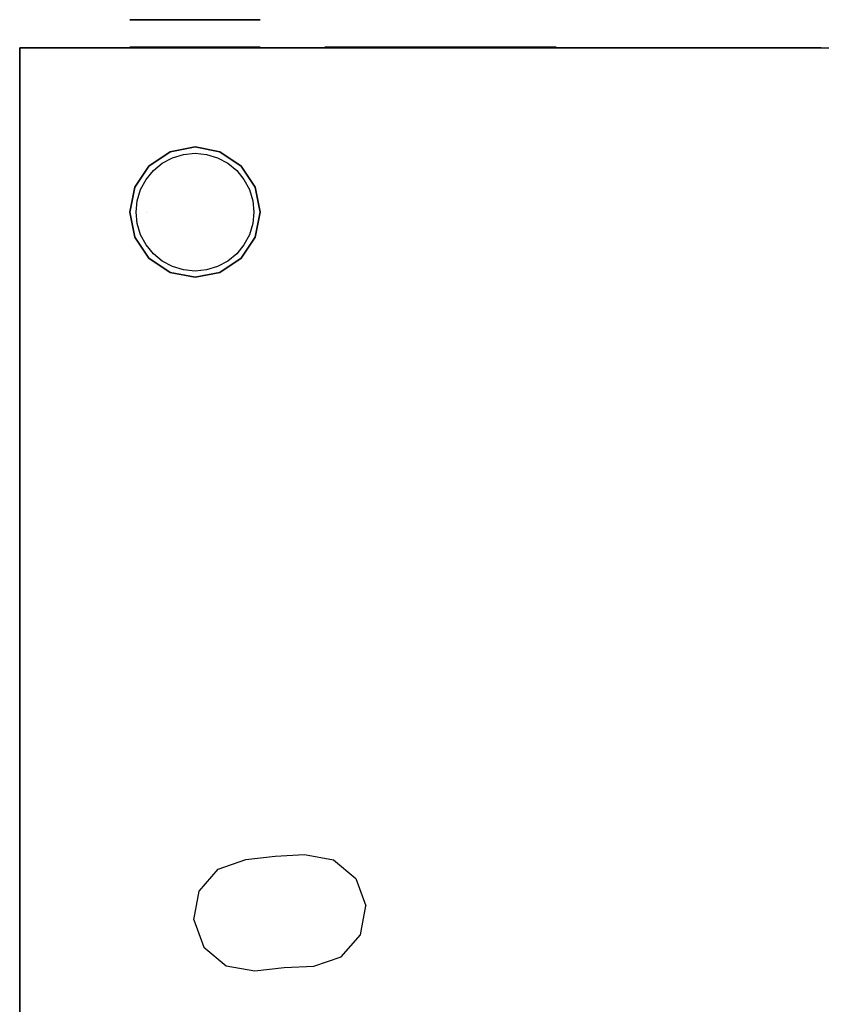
# Model space of a CAD drawing. Header units: millimetres. Extents: x -363 to 277, y -530 to 542.
# Tile 4 of 5: x -363 to -43, y 149 to 542. Entities that reach past the tile are written whole.
import ezdxf

# ---------------------------------------------------------------- set-up
doc = ezdxf.new("R2010")
doc.units = ezdxf.units.MM
doc.layers.add('KF_NOMOS_LT_SPEAKDETAIL', color=250, linetype='Continuous')
doc.layers.add('KF_NOMOS_LT_SPEAKER', color=253, linetype='Continuous')

# ---------------------------------------------------------------- blocks, each defined once
blk = doc.blocks.new('KF_NOMOS_LT_3D')
at = {"invisible_edges": 1}
blk.add_3dface([(-570, -464.5, 471), (-570, -464.5, 11), (-570, 65.5, 11), (-570, 65.5, 471)], dxfattribs=at)
at = {"layer": 'KF_NOMOS_LT_SPEAKDETAIL'}
for points, invisible_edges in [([(-524.02, 76.8, 415.45), (-524.02, 65.8, 415.45), (-526, 65.8, 405.5), (-526, 76.8, 405.5)], 5), ([(-526, 76.8, 405.5), (-526, 65.8, 405.5), (-524.02, 65.8, 395.55), (-524.02, 76.8, 395.55)], 5), ([(-526, 76.8, 405.5), (-524.02, 76.8, 395.55), (-519.5, 76.8, 405.5)], 10), ([(-519.5, 76.8, 405.5), (-519.5, 76.8, 405.5), (-524.02, 76.8, 415.45), (-526, 76.8, 405.5)], 10), ([(-524.02, 76.8, 86.45), (-524.02, 65.8, 86.45), (-526, 65.8, 76.5), (-526, 76.8, 76.5)], 5), ([(-526, 76.8, 76.5), (-526, 65.8, 76.5), (-524.02, 65.8, 66.55), (-524.02, 76.8, 66.55)], 5), ([(-526, 76.8, 76.5), (-524.02, 76.8, 66.55), (-519.5, 76.8, 76.5)], 10), ([(-519.5, 76.8, 76.5), (-519.5, 76.8, 76.5), (-524.02, 76.8, 86.45), (-526, 76.8, 76.5)], 10), ([(-518.38, 76.8, 423.88), (-518.38, 65.8, 423.88), (-524.02, 65.8, 415.45), (-524.02, 76.8, 415.45)], 5), ([(-524.02, 76.8, 395.55), (-524.02, 65.8, 395.55), (-518.38, 65.8, 387.12), (-518.38, 76.8, 387.12)], 5), ([(-519.5, 76.8, 405.5), (-524.02, 76.8, 395.55), (-518.38, 76.8, 387.12), (-513, 76.8, 405.5)], 15), ([(-513, 76.8, 405.5), (-518.38, 76.8, 423.88), (-524.02, 76.8, 415.45), (-519.5, 76.8, 405.5)], 15), ([(-518.38, 76.8, 94.88), (-518.38, 65.8, 94.88), (-524.02, 65.8, 86.45), (-524.02, 76.8, 86.45)], 5), ([(-524.02, 76.8, 66.55), (-524.02, 65.8, 66.55), (-518.38, 65.8, 58.12), (-518.38, 76.8, 58.12)], 5), ([(-519.5, 76.8, 76.5), (-524.02, 76.8, 66.55), (-518.38, 76.8, 58.12), (-513, 76.8, 76.5)], 15), ([(-513, 76.8, 76.5), (-518.38, 76.8, 94.88), (-524.02, 76.8, 86.45), (-519.5, 76.8, 76.5)], 15), ([(-509.95, 76.8, 429.52), (-509.95, 65.8, 429.52), (-518.38, 65.8, 423.88), (-518.38, 76.8, 423.88)], 5), ([(-518.38, 76.8, 387.12), (-518.38, 65.8, 387.12), (-509.95, 65.8, 381.48), (-509.95, 76.8, 381.48)], 5), ([(-513, 76.8, 405.5), (-518.38, 76.8, 387.12), (-509.95, 76.8, 381.48), (-506.5, 76.8, 405.5)], 15), ([(-506.5, 76.8, 405.5), (-509.95, 76.8, 429.52), (-518.38, 76.8, 423.88), (-513, 76.8, 405.5)], 15), ([(-509.95, 76.8, 100.52), (-509.95, 65.8, 100.52), (-518.38, 65.8, 94.88), (-518.38, 76.8, 94.88)], 5), ([(-518.38, 76.8, 58.12), (-518.38, 65.8, 58.12), (-509.95, 65.8, 52.48), (-509.95, 76.8, 52.48)], 5), ([(-513, 76.8, 76.5), (-518.38, 76.8, 58.12), (-509.95, 76.8, 52.48), (-506.5, 76.8, 76.5)], 15), ([(-506.5, 76.8, 76.5), (-509.95, 76.8, 100.52), (-518.38, 76.8, 94.88), (-513, 76.8, 76.5)], 15), ([(-500, 76.8, 431.5), (-500, 65.8, 431.5), (-509.95, 65.8, 429.52), (-509.95, 76.8, 429.52)], 5), ([(-509.95, 76.8, 381.48), (-509.95, 65.8, 381.48), (-500, 65.8, 379.5), (-500, 76.8, 379.5)], 5), ([(-506.5, 76.8, 405.5), (-509.95, 76.8, 381.48), (-500, 76.8, 379.5), (-500, 76.8, 405.5)], 15), ([(-500, 76.8, 405.5), (-500, 76.8, 431.5), (-509.95, 76.8, 429.52), (-506.5, 76.8, 405.5)], 15), ([(-500, 76.8, 102.5), (-500, 65.8, 102.5), (-509.95, 65.8, 100.52), (-509.95, 76.8, 100.52)], 5), ([(-509.95, 76.8, 52.48), (-509.95, 65.8, 52.48), (-500, 65.8, 50.5), (-500, 76.8, 50.5)], 5), ([(-506.5, 76.8, 76.5), (-509.95, 76.8, 52.48), (-500, 76.8, 50.5), (-500, 76.8, 76.5)], 15), ([(-500, 76.8, 76.5), (-500, 76.8, 102.5), (-509.95, 76.8, 100.52), (-506.5, 76.8, 76.5)], 15), ([(-500, 76.8, 379.5), (-500, 65.8, 379.5), (-490.05, 65.8, 381.48), (-490.05, 76.8, 381.48)], 5), ([(-490.05, 76.8, 429.52), (-490.05, 65.8, 429.52), (-500, 65.8, 431.5), (-500, 76.8, 431.5)], 5), ([(-500, 76.8, 405.5), (-500, 76.8, 379.5), (-490.05, 76.8, 381.48), (-493.5, 76.8, 405.5)], 15), ([(-493.5, 76.8, 405.5), (-490.05, 76.8, 429.52), (-500, 76.8, 431.5), (-500, 76.8, 405.5)], 15), ([(-500, 76.8, 50.5), (-500, 65.8, 50.5), (-490.05, 65.8, 52.48), (-490.05, 76.8, 52.48)], 5), ([(-490.05, 76.8, 100.52), (-490.05, 65.8, 100.52), (-500, 65.8, 102.5), (-500, 76.8, 102.5)], 5), ([(-500, 76.8, 76.5), (-500, 76.8, 50.5), (-490.05, 76.8, 52.48), (-493.5, 76.8, 76.5)], 15), ([(-493.5, 76.8, 76.5), (-490.05, 76.8, 100.52), (-500, 76.8, 102.5), (-500, 76.8, 76.5)], 15), ([(-493.5, 76.8, 405.5), (-490.05, 76.8, 381.48), (-481.62, 76.8, 387.12), (-487, 76.8, 405.5)], 15), ([(-487, 76.8, 405.5), (-481.62, 76.8, 423.88), (-490.05, 76.8, 429.52), (-493.5, 76.8, 405.5)], 15), ([(-493.5, 76.8, 76.5), (-490.05, 76.8, 52.48), (-481.62, 76.8, 58.12), (-487, 76.8, 76.5)], 15), ([(-487, 76.8, 76.5), (-481.62, 76.8, 94.88), (-490.05, 76.8, 100.52), (-493.5, 76.8, 76.5)], 15), ([(-490.05, 76.8, 381.48), (-490.05, 65.8, 381.48), (-481.62, 65.8, 387.12), (-481.62, 76.8, 387.12)], 5), ([(-481.62, 76.8, 423.88), (-481.62, 65.8, 423.88), (-490.05, 65.8, 429.52), (-490.05, 76.8, 429.52)], 5), ([(-490.05, 76.8, 52.48), (-490.05, 65.8, 52.48), (-481.62, 65.8, 58.12), (-481.62, 76.8, 58.12)], 5), ([(-481.62, 76.8, 94.88), (-481.62, 65.8, 94.88), (-490.05, 65.8, 100.52), (-490.05, 76.8, 100.52)], 5), ([(-487, 76.8, 405.5), (-481.62, 76.8, 387.12), (-475.98, 76.8, 395.55), (-480.5, 76.8, 405.5)], 15), ([(-480.5, 76.8, 405.5), (-475.98, 76.8, 415.45), (-481.62, 76.8, 423.88), (-487, 76.8, 405.5)], 15), ([(-487, 76.8, 76.5), (-481.62, 76.8, 58.12), (-475.98, 76.8, 66.55), (-480.5, 76.8, 76.5)], 15), ([(-480.5, 76.8, 76.5), (-475.98, 76.8, 86.45), (-481.62, 76.8, 94.88), (-487, 76.8, 76.5)], 15), ([(-481.62, 76.8, 387.12), (-481.62, 65.8, 387.12), (-475.98, 65.8, 395.55), (-475.98, 76.8, 395.55)], 5), ([(-475.98, 76.8, 415.45), (-475.98, 65.8, 415.45), (-481.62, 65.8, 423.88), (-481.62, 76.8, 423.88)], 5), ([(-481.62, 76.8, 58.12), (-481.62, 65.8, 58.12), (-475.98, 65.8, 66.55), (-475.98, 76.8, 66.55)], 5), ([(-475.98, 76.8, 86.45), (-475.98, 65.8, 86.45), (-481.62, 65.8, 94.88), (-481.62, 76.8, 94.88)], 5), ([(-480.5, 76.8, 405.5), (-475.98, 76.8, 395.55), (-474, 76.8, 405.5)], 15), ([(-474, 76.8, 405.5), (-474, 76.8, 405.5), (-475.98, 76.8, 415.45), (-480.5, 76.8, 405.5)], 15), ([(-480.5, 76.8, 76.5), (-475.98, 76.8, 66.55), (-474, 76.8, 76.5)], 15), ([(-474, 76.8, 76.5), (-474, 76.8, 76.5), (-475.98, 76.8, 86.45), (-480.5, 76.8, 76.5)], 15), ([(-475.98, 76.8, 395.55), (-475.98, 65.8, 395.55), (-474, 65.8, 405.5), (-474, 76.8, 405.5)], 5), ([(-474, 76.8, 405.5), (-474, 65.8, 405.5), (-475.98, 65.8, 415.45), (-475.98, 76.8, 415.45)], 5), ([(-475.98, 76.8, 66.55), (-475.98, 65.8, 66.55), (-474, 65.8, 76.5), (-474, 76.8, 76.5)], 5), ([(-474, 76.8, 76.5), (-474, 65.8, 76.5), (-475.98, 65.8, 86.45), (-475.98, 76.8, 86.45)], 5), ([(-447.94, 65.8, 122.96), (-448.14, 65.8, 127.27), (-441.86, 65.8, 123.43), (-444.1, 65.8, 121.19)], 14), ([(-448.14, 65.8, 127.27), (-446.93, 65.8, 131.41), (-439.63, 65.8, 125.66), (-441.86, 65.8, 123.43)], 14), ([(-446.93, 65.8, 53.59), (-448.14, 65.8, 57.73), (-441.86, 65.8, 61.57), (-439.63, 65.8, 59.34)], 14), ([(-448.14, 65.8, 57.73), (-447.94, 65.8, 62.04), (-444.1, 65.8, 63.81), (-441.86, 65.8, 61.57)], 14), ([(-447.94, 65.8, 419.96), (-448.14, 65.8, 424.27), (-441.86, 65.8, 420.43), (-444.1, 65.8, 418.19)], 14), ([(-448.14, 65.8, 424.27), (-446.93, 65.8, 428.41), (-439.63, 65.8, 422.66), (-441.86, 65.8, 420.43)], 14), ([(-446.93, 65.8, 350.59), (-448.14, 65.8, 354.73), (-441.86, 65.8, 358.57), (-439.63, 65.8, 356.34)], 14), ([(-448.14, 65.8, 354.73), (-447.94, 65.8, 359.04), (-444.1, 65.8, 360.81), (-441.86, 65.8, 358.57)], 14), ([(-446.33, 65.8, 118.96), (-447.94, 65.8, 122.96), (-444.1, 65.8, 121.19), (-446.33, 65.8, 118.96)], 14), ([(-447.94, 65.8, 62.04), (-446.33, 65.8, 66.04), (-446.33, 65.8, 66.04), (-444.1, 65.8, 63.81)], 14), ([(-446.33, 65.8, 415.96), (-447.94, 65.8, 419.96), (-444.1, 65.8, 418.19), (-446.33, 65.8, 415.96)], 14), ([(-447.94, 65.8, 359.04), (-446.33, 65.8, 363.04), (-446.33, 65.8, 363.04), (-444.1, 65.8, 360.81)], 14), ([(-446.93, 65.8, 131.41), (-444.43, 65.8, 134.93), (-437.4, 65.8, 127.9), (-439.63, 65.8, 125.66)], 14), ([(-444.43, 65.8, 50.07), (-446.93, 65.8, 53.59), (-439.63, 65.8, 59.34), (-437.4, 65.8, 57.1)], 14), ([(-446.93, 65.8, 428.41), (-444.43, 65.8, 431.93), (-437.4, 65.8, 424.9), (-439.63, 65.8, 422.66)], 14), ([(-444.43, 65.8, 347.07), (-446.93, 65.8, 350.59), (-439.63, 65.8, 356.34), (-437.4, 65.8, 354.1)], 14), ([(-360.24, 65.8, 112.63), (-357.67, 65.8, 118.96), (-446.33, 65.8, 118.96), (-443.76, 65.8, 112.63)], 10), ([(-357.67, 65.8, 66.04), (-360.24, 65.8, 72.37), (-443.76, 65.8, 72.37), (-446.33, 65.8, 66.04)], 10), ([(-422.13, 65.8, 134.26), (-428.46, 65.8, 136.83), (-446.33, 65.8, 118.96), (-435.25, 65.8, 118.96)], 14), ([(-422.13, 65.8, 50.74), (-428.46, 65.8, 48.17), (-446.33, 65.8, 66.04), (-435.25, 65.8, 66.04)], 14), ([(-360.24, 65.8, 409.63), (-357.67, 65.8, 415.96), (-446.33, 65.8, 415.96), (-443.76, 65.8, 409.63)], 10), ([(-357.67, 65.8, 363.04), (-360.24, 65.8, 369.37), (-443.76, 65.8, 369.37), (-446.33, 65.8, 363.04)], 10), ([(-422.13, 65.8, 431.26), (-428.46, 65.8, 433.83), (-446.33, 65.8, 415.96), (-435.25, 65.8, 415.96)], 14), ([(-422.13, 65.8, 347.74), (-428.46, 65.8, 345.17), (-446.33, 65.8, 363.04), (-435.25, 65.8, 363.04)], 14), ([(-444.43, 65.8, 134.93), (-440.91, 65.8, 137.43), (-435.16, 65.8, 130.13), (-437.4, 65.8, 127.9)], 14), ([(-440.91, 65.8, 47.57), (-444.43, 65.8, 50.07), (-437.4, 65.8, 57.1), (-435.16, 65.8, 54.87)], 14), ([(-444.43, 65.8, 431.93), (-440.91, 65.8, 434.43), (-435.16, 65.8, 427.13), (-437.4, 65.8, 424.9)], 14), ([(-440.91, 65.8, 344.57), (-444.43, 65.8, 347.07), (-437.4, 65.8, 354.1), (-435.16, 65.8, 351.87)], 14), ([(-362.1, 65.8, 106.06), (-360.24, 65.8, 112.63), (-443.76, 65.8, 112.63), (-441.9, 65.8, 106.06)], 10), ([(-360.24, 65.8, 72.37), (-362.1, 65.8, 78.94), (-441.9, 65.8, 78.94), (-443.76, 65.8, 72.37)], 10), ([(-362.1, 65.8, 403.06), (-360.24, 65.8, 409.63), (-443.76, 65.8, 409.63), (-441.9, 65.8, 403.06)], 10), ([(-360.24, 65.8, 369.37), (-362.1, 65.8, 375.94), (-441.9, 65.8, 375.94), (-443.76, 65.8, 369.37)], 10), ([(-363.22, 65.8, 99.32), (-362.1, 65.8, 106.06), (-441.9, 65.8, 106.06), (-440.78, 65.8, 99.32)], 10), ([(-362.1, 65.8, 78.94), (-363.22, 65.8, 85.68), (-440.78, 65.8, 85.68), (-441.9, 65.8, 78.94)], 10), ([(-363.22, 65.8, 396.32), (-362.1, 65.8, 403.06), (-441.9, 65.8, 403.06), (-440.78, 65.8, 396.32)], 10), ([(-362.1, 65.8, 375.94), (-363.22, 65.8, 382.68), (-440.78, 65.8, 382.68), (-441.9, 65.8, 375.94)], 10), ([(-440.91, 65.8, 137.43), (-436.77, 65.8, 138.64), (-432.93, 65.8, 132.36), (-435.16, 65.8, 130.13)], 14), ([(-436.77, 65.8, 46.36), (-440.91, 65.8, 47.57), (-435.16, 65.8, 54.87), (-432.93, 65.8, 52.64)], 14), ([(-440.91, 65.8, 434.43), (-436.77, 65.8, 435.64), (-432.93, 65.8, 429.36), (-435.16, 65.8, 427.13)], 14), ([(-436.77, 65.8, 343.36), (-440.91, 65.8, 344.57), (-435.16, 65.8, 351.87), (-432.93, 65.8, 349.64)], 14), ([(-363.22, 65.8, 85.68), (-363.6, 65.8, 92.5), (-440.4, 65.8, 92.5), (-440.78, 65.8, 85.68)], 10), ([(-363.6, 65.8, 92.5), (-363.22, 65.8, 99.32), (-440.78, 65.8, 99.32), (-440.4, 65.8, 92.5)], 10), ([(-363.22, 65.8, 382.68), (-363.6, 65.8, 389.5), (-440.4, 65.8, 389.5), (-440.78, 65.8, 382.68)], 10), ([(-363.6, 65.8, 389.5), (-363.22, 65.8, 396.32), (-440.78, 65.8, 396.32), (-440.4, 65.8, 389.5)], 10), ([(-436.77, 65.8, 138.64), (-432.46, 65.8, 138.44), (-430.69, 65.8, 134.6), (-432.93, 65.8, 132.36)], 14), ([(-432.46, 65.8, 46.56), (-436.77, 65.8, 46.36), (-432.93, 65.8, 52.64), (-430.69, 65.8, 50.4)], 14), ([(-436.77, 65.8, 435.64), (-432.46, 65.8, 435.44), (-430.69, 65.8, 431.6), (-432.93, 65.8, 429.36)], 14), ([(-432.46, 65.8, 343.56), (-436.77, 65.8, 343.36), (-432.93, 65.8, 349.64), (-430.69, 65.8, 347.4)], 14), ([(-415.56, 65.8, 132.4), (-422.13, 65.8, 134.26), (-435.25, 65.8, 118.96), (-424.16, 65.8, 118.96)], 14), ([(-415.56, 65.8, 52.6), (-422.13, 65.8, 50.74), (-435.25, 65.8, 66.04), (-424.17, 65.8, 66.04)], 14), ([(-415.56, 65.8, 429.4), (-422.13, 65.8, 431.26), (-435.25, 65.8, 415.96), (-424.16, 65.8, 415.96)], 14), ([(-415.56, 65.8, 349.6), (-422.13, 65.8, 347.74), (-435.25, 65.8, 363.04), (-424.17, 65.8, 363.04)], 14), ([(-432.46, 65.8, 138.44), (-428.46, 65.8, 136.83), (-428.46, 65.8, 136.83), (-430.69, 65.8, 134.6)], 14), ([(-428.46, 65.8, 48.17), (-432.46, 65.8, 46.56), (-430.69, 65.8, 50.4), (-428.46, 65.8, 48.17)], 14), ([(-432.46, 65.8, 435.44), (-428.46, 65.8, 433.83), (-428.46, 65.8, 433.83), (-430.69, 65.8, 431.6)], 14), ([(-428.46, 65.8, 345.17), (-432.46, 65.8, 343.56), (-430.69, 65.8, 347.4), (-428.46, 65.8, 345.17)], 14), ([(-408.82, 65.8, 53.72), (-415.56, 65.8, 52.6), (-424.17, 65.8, 66.04), (-413.08, 65.8, 66.04)], 14), ([(-408.82, 65.8, 350.72), (-415.56, 65.8, 349.6), (-424.17, 65.8, 363.04), (-413.08, 65.8, 363.04)], 14), ([(-408.82, 65.8, 131.28), (-415.56, 65.8, 132.4), (-424.16, 65.8, 118.96), (-413.08, 65.8, 118.96)], 14), ([(-408.82, 65.8, 428.28), (-415.56, 65.8, 429.4), (-424.16, 65.8, 415.96), (-413.08, 65.8, 415.96)], 14), ([(-402, 65.8, 130.9), (-408.82, 65.8, 131.28), (-413.08, 65.8, 118.96), (-402, 65.8, 118.96)], 14), ([(-402, 65.8, 54.1), (-408.82, 65.8, 53.72), (-413.08, 65.8, 66.04), (-402, 65.8, 66.04)], 14), ([(-402, 65.8, 427.9), (-408.82, 65.8, 428.28), (-413.08, 65.8, 415.96), (-402, 65.8, 415.96)], 14), ([(-402, 65.8, 351.1), (-408.82, 65.8, 350.72), (-413.08, 65.8, 363.04), (-402, 65.8, 363.04)], 14), ([(-395.18, 65.8, 131.28), (-402, 65.8, 130.9), (-402, 65.8, 118.96), (-390.92, 65.8, 118.96)], 14), ([(-395.18, 65.8, 53.72), (-402, 65.8, 54.1), (-402, 65.8, 66.04), (-390.92, 65.8, 66.04)], 14), ([(-395.18, 65.8, 428.28), (-402, 65.8, 427.9), (-402, 65.8, 415.96), (-390.92, 65.8, 415.96)], 14), ([(-395.18, 65.8, 350.72), (-402, 65.8, 351.1), (-402, 65.8, 363.04), (-390.92, 65.8, 363.04)], 14), ([(-388.44, 65.8, 132.4), (-395.18, 65.8, 131.28), (-390.92, 65.8, 118.96), (-379.83, 65.8, 118.96)], 14), ([(-388.44, 65.8, 52.6), (-395.18, 65.8, 53.72), (-390.92, 65.8, 66.04), (-379.83, 65.8, 66.04)], 14), ([(-388.44, 65.8, 429.4), (-395.18, 65.8, 428.28), (-390.92, 65.8, 415.96), (-379.83, 65.8, 415.96)], 14), ([(-388.44, 65.8, 349.6), (-395.18, 65.8, 350.72), (-390.92, 65.8, 363.04), (-379.83, 65.8, 363.04)], 14), ([(-381.87, 65.8, 134.26), (-388.44, 65.8, 132.4), (-379.83, 65.8, 118.96), (-368.75, 65.8, 118.96)], 14), ([(-381.87, 65.8, 50.74), (-388.44, 65.8, 52.6), (-379.83, 65.8, 66.04), (-368.75, 65.8, 66.04)], 14), ([(-381.87, 65.8, 431.26), (-388.44, 65.8, 429.4), (-379.83, 65.8, 415.96), (-368.75, 65.8, 415.96)], 14), ([(-381.87, 65.8, 347.74), (-388.44, 65.8, 349.6), (-379.83, 65.8, 363.04), (-368.75, 65.8, 363.04)], 14), ([(-375.54, 65.8, 136.83), (-381.87, 65.8, 134.26), (-368.75, 65.8, 118.96), (-357.67, 65.8, 118.96)], 14), ([(-375.54, 65.8, 48.17), (-381.87, 65.8, 50.74), (-368.75, 65.8, 66.04), (-357.67, 65.8, 66.04)], 14), ([(-375.54, 65.8, 433.83), (-381.87, 65.8, 431.26), (-368.75, 65.8, 415.96), (-357.67, 65.8, 415.96)], 14), ([(-375.54, 65.8, 345.17), (-381.87, 65.8, 347.74), (-368.75, 65.8, 363.04), (-357.67, 65.8, 363.04)], 14), ([(-375.54, 65.8, 136.83), (-371.53, 65.8, 138.44), (-373.31, 65.8, 134.6), (-375.54, 65.8, 136.83)], 14), ([(-371.54, 65.8, 46.56), (-375.54, 65.8, 48.17), (-375.54, 65.8, 48.17), (-373.31, 65.8, 50.4)], 14), ([(-375.54, 65.8, 433.83), (-371.53, 65.8, 435.44), (-373.31, 65.8, 431.6), (-375.54, 65.8, 433.83)], 14), ([(-371.54, 65.8, 343.56), (-375.54, 65.8, 345.17), (-375.54, 65.8, 345.17), (-373.31, 65.8, 347.4)], 14), ([(-371.53, 65.8, 138.44), (-367.23, 65.8, 138.64), (-371.07, 65.8, 132.36), (-373.31, 65.8, 134.6)], 14), ([(-367.23, 65.8, 46.36), (-371.54, 65.8, 46.56), (-373.31, 65.8, 50.4), (-371.07, 65.8, 52.64)], 14), ([(-371.53, 65.8, 435.44), (-367.23, 65.8, 435.64), (-371.07, 65.8, 429.36), (-373.31, 65.8, 431.6)], 14), ([(-367.23, 65.8, 343.36), (-371.54, 65.8, 343.56), (-373.31, 65.8, 347.4), (-371.07, 65.8, 349.64)], 14), ([(-367.23, 65.8, 138.64), (-363.09, 65.8, 137.43), (-368.84, 65.8, 130.13), (-371.07, 65.8, 132.36)], 14), ([(-363.09, 65.8, 47.57), (-367.23, 65.8, 46.36), (-371.07, 65.8, 52.64), (-368.84, 65.8, 54.87)], 14), ([(-367.23, 65.8, 435.64), (-363.09, 65.8, 434.43), (-368.84, 65.8, 427.13), (-371.07, 65.8, 429.36)], 14), ([(-363.09, 65.8, 344.57), (-367.23, 65.8, 343.36), (-371.07, 65.8, 349.64), (-368.84, 65.8, 351.87)], 14), ([(-363.09, 65.8, 137.43), (-359.57, 65.8, 134.93), (-366.6, 65.8, 127.9), (-368.84, 65.8, 130.13)], 14), ([(-359.57, 65.8, 50.07), (-363.09, 65.8, 47.57), (-368.84, 65.8, 54.87), (-366.6, 65.8, 57.1)], 14), ([(-363.09, 65.8, 434.43), (-359.57, 65.8, 431.93), (-366.6, 65.8, 424.9), (-368.84, 65.8, 427.13)], 14), ([(-359.57, 65.8, 347.07), (-363.09, 65.8, 344.57), (-368.84, 65.8, 351.87), (-366.6, 65.8, 354.1)], 14), ([(-359.57, 65.8, 134.93), (-357.07, 65.8, 131.41), (-364.37, 65.8, 125.66), (-366.6, 65.8, 127.9)], 14), ([(-357.07, 65.8, 53.59), (-359.57, 65.8, 50.07), (-366.6, 65.8, 57.1), (-364.37, 65.8, 59.34)], 14), ([(-359.57, 65.8, 431.93), (-357.07, 65.8, 428.41), (-364.37, 65.8, 422.66), (-366.6, 65.8, 424.9)], 14), ([(-357.07, 65.8, 350.59), (-359.57, 65.8, 347.07), (-366.6, 65.8, 354.1), (-364.37, 65.8, 356.34)], 14), ([(-357.07, 65.8, 131.41), (-355.86, 65.8, 127.27), (-362.14, 65.8, 123.43), (-364.37, 65.8, 125.66)], 14), ([(-355.86, 65.8, 57.73), (-357.07, 65.8, 53.59), (-364.37, 65.8, 59.34), (-362.14, 65.8, 61.57)], 14), ([(-357.07, 65.8, 428.41), (-355.86, 65.8, 424.27), (-362.14, 65.8, 420.43), (-364.37, 65.8, 422.66)], 14), ([(-355.86, 65.8, 354.73), (-357.07, 65.8, 350.59), (-364.37, 65.8, 356.34), (-362.14, 65.8, 358.57)], 14), ([(-355.86, 65.8, 127.27), (-356.06, 65.8, 122.96), (-359.9, 65.8, 121.19), (-362.14, 65.8, 123.43)], 14), ([(-356.06, 65.8, 62.04), (-355.86, 65.8, 57.73), (-362.14, 65.8, 61.57), (-359.9, 65.8, 63.81)], 14), ([(-355.86, 65.8, 424.27), (-356.06, 65.8, 419.96), (-359.9, 65.8, 418.19), (-362.14, 65.8, 420.43)], 14), ([(-356.06, 65.8, 359.04), (-355.86, 65.8, 354.73), (-362.14, 65.8, 358.57), (-359.9, 65.8, 360.81)], 14), ([(-356.06, 65.8, 122.96), (-357.67, 65.8, 118.96), (-357.67, 65.8, 118.96), (-359.9, 65.8, 121.19)], 14), ([(-357.67, 65.8, 66.04), (-356.06, 65.8, 62.04), (-359.9, 65.8, 63.81), (-357.67, 65.8, 66.04)], 14), ([(-356.06, 65.8, 419.96), (-357.67, 65.8, 415.96), (-357.67, 65.8, 415.96), (-359.9, 65.8, 418.19)], 14), ([(-357.67, 65.8, 363.04), (-356.06, 65.8, 359.04), (-359.9, 65.8, 360.81), (-357.67, 65.8, 363.04)], 14), ([(-509.95, 24.02), (-509.95, 24.02, 11), (-518.38, 18.38, 11), (-518.38, 18.38)], 5), ([(-500, 26), (-500, 26, 11), (-509.95, 24.02, 11), (-509.95, 24.02)], 5), ([(-490.05, 24.02), (-490.05, 24.02, 11), (-500, 26, 11), (-500, 26)], 5), ([(-481.62, 18.38), (-481.62, 18.38, 11), (-490.05, 24.02, 11), (-490.05, 24.02)], 5), ([(-508.81, 0, 471.1), (-513.06, 19.54, 471.1), (-508.99, 21.71, 471.1), (-505.88, 0, 471.1)], 13), ([(-505.88, 0, 471.1), (-508.99, 21.71, 471.1), (-504.58, 23.05, 471.1), (-502.94, 0, 471.1)], 13), ([(-502.94, 0, 471.1), (-504.58, 23.05, 471.1), (-500, 23.5, 471.1), (-500, 0, 471.1)], 13), ([(-500, 0, 471.1), (-500, 23.5, 471.1), (-495.42, 23.05, 471.1), (-497.06, 0, 471.1)], 13), ([(-497.06, 0, 471.1), (-495.42, 23.05, 471.1), (-491.01, 21.71, 471.1), (-494.13, 0, 471.1)], 13), ([(-494.13, 0, 471.1), (-491.01, 21.71, 471.1), (-486.94, 19.54, 471.1), (-491.19, 0, 471.1)], 13), ([(-518.38, 18.38), (-518.38, 18.38, 11), (-524.02, 9.95, 11), (-524.02, 9.95)], 5), ([(-514.69, 0, 471.1), (-519.54, 13.06, 471.1), (-516.62, 16.62, 471.1), (-511.75, 0, 471.1)], 13), ([(-511.75, 0, 471.1), (-516.62, 16.62, 471.1), (-513.06, 19.54, 471.1), (-508.81, 0, 471.1)], 13), ([(-491.19, 0, 471.1), (-486.94, 19.54, 471.1), (-483.38, 16.62, 471.1), (-488.25, 0, 471.1)], 13), ([(-488.25, 0, 471.1), (-483.38, 16.62, 471.1), (-480.46, 13.06, 471.1), (-485.31, 0, 471.1)], 13), ([(-475.98, 9.95), (-475.98, 9.95, 11), (-481.62, 18.38, 11), (-481.62, 18.38)], 5), ([(-517.63, 0, 471.1), (-521.71, 8.99, 471.1), (-519.54, 13.06, 471.1), (-514.69, 0, 471.1)], 13), ([(-485.31, 0, 471.1), (-480.46, 13.06, 471.1), (-478.29, 8.99, 471.1), (-482.38, 0, 471.1)], 13), ([(-524.02, 9.95), (-524.02, 9.95, 11), (-526, 0, 11), (-526, 0)], 5), ([(-519.5, 0), (-519.5, 0), (-524.02, 9.95), (-526, 0)], 10), ([(-520.56, 0, 471.1), (-523.05, 4.58, 471.1), (-521.71, 8.99, 471.1), (-517.63, 0, 471.1)], 13), ([(-482.38, 0, 471.1), (-478.29, 8.99, 471.1), (-476.95, 4.58, 471.1), (-479.44, 0, 471.1)], 13), ([(-474, 0), (-474, 0, 11), (-475.98, 9.95, 11), (-475.98, 9.95)], 5), ([(-523.5, 0, 471.1), (-523.05, 4.58, 471.1), (-520.56, 0, 471.1)], 14), ([(-479.44, 0, 471.1), (-476.95, 4.58, 471.1), (-476.5, 0, 471.1)], 9), ([(-526, 0), (-526, 0, 11), (-524.02, -9.95, 11), (-524.02, -9.95)], 5), ([(-526, 0), (-524.02, -9.95), (-519.5, 0)], 10), ([(-520.56, 0, 471.1), (-520.56, 0, 471.1), (-523.05, -4.58, 471.1), (-523.5, 0, 471.1)], 11), ([(-517.63, 0, 471.1), (-521.71, -8.99, 471.1), (-523.05, -4.58, 471.1), (-520.56, 0, 471.1)], 13), ([(-514.69, 0, 471.1), (-519.54, -13.06, 471.1), (-521.71, -8.99, 471.1), (-517.63, 0, 471.1)], 13), ([(-511.75, 0, 471.1), (-516.62, -16.62, 471.1), (-519.54, -13.06, 471.1), (-514.69, 0, 471.1)], 13), ([(-508.81, 0, 471.1), (-513.06, -19.54, 471.1), (-516.62, -16.62, 471.1), (-511.75, 0, 471.1)], 13), ([(-505.88, 0, 471.1), (-508.99, -21.71, 471.1), (-513.06, -19.54, 471.1), (-508.81, 0, 471.1)], 13), ([(-502.94, 0, 471.1), (-504.58, -23.05, 471.1), (-508.99, -21.71, 471.1), (-505.88, 0, 471.1)], 13), ([(-500, 0, 471.1), (-500, -23.5, 471.1), (-504.58, -23.05, 471.1), (-502.94, 0, 471.1)], 13), ([(-497.06, 0, 471.1), (-495.42, -23.05, 471.1), (-500, -23.5, 471.1), (-500, 0, 471.1)], 13), ([(-494.13, 0, 471.1), (-491.01, -21.71, 471.1), (-495.42, -23.05, 471.1), (-497.06, 0, 471.1)], 13), ([(-491.19, 0, 471.1), (-486.94, -19.54, 471.1), (-491.01, -21.71, 471.1), (-494.13, 0, 471.1)], 13), ([(-488.25, 0, 471.1), (-483.38, -16.62, 471.1), (-486.94, -19.54, 471.1), (-491.19, 0, 471.1)], 13), ([(-485.31, 0, 471.1), (-480.46, -13.06, 471.1), (-483.38, -16.62, 471.1), (-488.25, 0, 471.1)], 13), ([(-482.38, 0, 471.1), (-478.29, -8.99, 471.1), (-480.46, -13.06, 471.1), (-485.31, 0, 471.1)], 13), ([(-479.44, 0, 471.1), (-476.95, -4.58, 471.1), (-478.29, -8.99, 471.1), (-482.38, 0, 471.1)], 13), ([(-476.5, 0, 471.1), (-476.5, 0, 471.1), (-476.95, -4.58, 471.1), (-479.44, 0, 471.1)], 12), ([(-475.98, -9.95), (-475.98, -9.95, 11), (-474, 0, 11), (-474, 0)], 5), ([(-524.02, -9.95), (-524.02, -9.95, 11), (-518.38, -18.38, 11), (-518.38, -18.38)], 5), ([(-481.62, -18.38), (-481.62, -18.38, 11), (-475.98, -9.95, 11), (-475.98, -9.95)], 5), ([(-518.38, -18.38), (-518.38, -18.38, 11), (-509.95, -24.02, 11), (-509.95, -24.02)], 5), ([(-490.05, -24.02), (-490.05, -24.02, 11), (-481.62, -18.38, 11), (-481.62, -18.38)], 5), ([(-509.95, -24.02), (-509.95, -24.02, 11), (-500, -26, 11), (-500, -26)], 5), ([(-500, -26), (-500, -26, 11), (-490.05, -24.02, 11), (-490.05, -24.02)], 5), ([(-444.76, -258.4, 471.1), (-435.82, -265.88, 471.1), (-496.55, -293.34, 471.1), (-487.61, -300.81, 471.1)], 10), ([(-490.78, -262.11, 471.1), (-479.75, -258.28, 471.1), (-452.64, -300.9, 471.1), (-441.62, -297.12, 471.1)], 10), ([(-456.25, -256.38, 471.1), (-444.76, -258.4, 471.1), (-487.61, -300.81, 471.1), (-476.13, -302.78, 471.1)], 10), ([(-479.75, -258.28, 471.1), (-468.03, -257, 471.1), (-464.42, -301.45, 471.1), (-452.64, -300.9, 471.1)], 10), ([(-468.03, -257, 471.1), (-456.25, -256.38, 471.1), (-476.13, -302.78, 471.1), (-464.42, -301.45, 471.1)], 10), ([(-498.4, -270.93, 471.1), (-490.78, -262.11, 471.1), (-441.62, -297.12, 471.1), (-434.01, -288.31, 471.1)], 10), ([(-435.82, -265.88, 471.1), (-431.88, -276.85, 471.1), (-500.54, -282.39, 471.1), (-496.55, -293.34, 471.1)], 10), ([(-500.54, -282.39, 471.1), (-498.4, -270.93, 471.1), (-434.01, -288.31, 471.1), (-431.88, -276.85, 471.1)], 10)]:
    blk.add_3dface(points, dxfattribs=dict(at, invisible_edges=invisible_edges))
at = {"layer": 'KF_NOMOS_LT_SPEAKER'}
for points, invisible_edges in [([(-250, 65.5, 11), (-250, -994.5, 11), (-570, -994.5, 11), (-570, 65.5, 11)], 1), ([(-570, 65.5, 471), (-570, 65.5, 11), (-250, 65.5, 11), (-250, 65.5, 471)], 4), ([(-570, -994.5, 471), (-570, 65.5, 471), (-250, 65.5, 471), (-250, -994.5, 471)], 4), ([(70, 65.5, 11), (70, -994.5, 11), (-250, -994.5, 11), (-250, 65.5, 11)], 4), ([(-250, -994.5, 471), (-250, 65.5, 471), (70, 65.5, 471), (70, -994.5, 471)], 1)]:
    blk.add_3dface(points, dxfattribs=dict(at, invisible_edges=invisible_edges))

msp = doc.modelspace()

# ---------------------------------------------------------------- block references
at = {"layer": 'KF_NOMOS_LT_SPEAKER'}
msp.add_blockref('KF_NOMOS_LT_3D', (207.22, 464.93, -241), dxfattribs=at)

doc.saveas('drawing.dxf')
